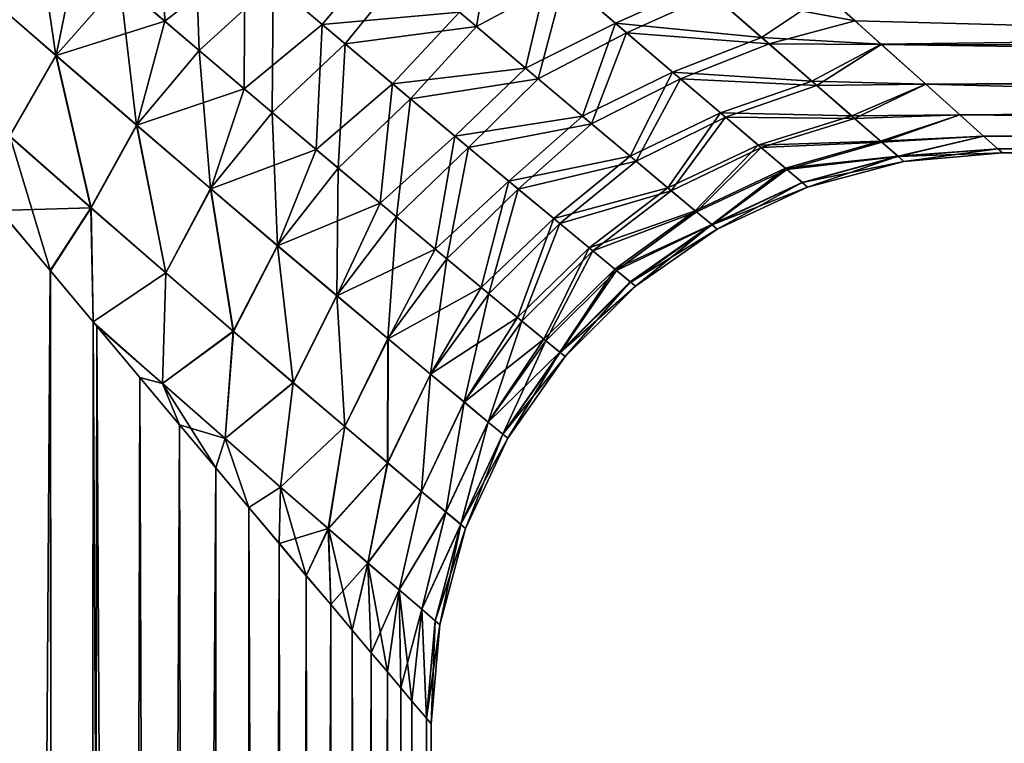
# Model space of a CAD drawing. Header units: millimetres. Extents: x -25 to 64, y -3 to 358.
# Tile 62 of 256: x 13.53 to 17.41, y 92.57 to 95.42. Entities that reach past the tile are written whole.
import ezdxf

# ---------------------------------------------------------------- set-up
doc = ezdxf.new("R2010")
doc.units = ezdxf.units.MM
doc.header["$LTSCALE"] = 52.148148
for name, color, linetype in [('100', 7, 'CONTINUOUS'), ('101', 7, 'CONTINUOUS'), ('94', 7, 'CONTINUOUS'), ('95', 7, 'CONTINUOUS'), ('97', 7, 'CONTINUOUS')]:
    doc.layers.add(name, color=color, linetype=linetype)

msp = doc.modelspace()

# ---------------------------------------------------------------- linework, layer by layer
at = {"layer": '100', "color": 7, "linetype": 'CONTINUOUS', "true_color": 0xaaaaaa}
for points in [[(13.7601, 95.7114, 6.9034), (14.1004, 95.4194, 6.2806), (14.0835, 95.9493, 6.7471), (13.7601, 95.7114, 6.9034)], [(14.0835, 95.9493, 6.7471), (14.1004, 95.4194, 6.2806), (14.4156, 95.6654, 6.1398), (14.0835, 95.9493, 6.7471)], [(13.3308, 95.5806, 7.3654), (13.6726, 95.283, 6.7665), (13.7601, 95.7114, 6.9034), (13.3308, 95.5806, 7.3654)], [(13.7601, 95.7114, 6.9034), (13.6726, 95.283, 6.7665), (14.1004, 95.4194, 6.2806), (13.7601, 95.7114, 6.9034)], [(14.4156, 95.6654, 6.1398), (14.7211, 95.4058, 5.5133), (14.9694, 95.7025, 5.6407), (14.4156, 95.6654, 6.1398)], [(14.9694, 95.7025, 5.6407), (14.7211, 95.4058, 5.5133), (15.2614, 95.4539, 4.9866), (14.9694, 95.7025, 5.6407)], [(14.1004, 95.4194, 6.2806), (14.4134, 95.1527, 5.6384), (14.4156, 95.6654, 6.1398), (14.1004, 95.4194, 6.2806)], [(14.4156, 95.6654, 6.1398), (14.4134, 95.1527, 5.6384), (14.7211, 95.4058, 5.5133), (14.4156, 95.6654, 6.1398)], [(15.2614, 95.4539, 4.9866), (15.5211, 95.2339, 4.3135), (15.6166, 95.634, 4.9913), (15.2614, 95.4539, 4.9866)], [(15.6166, 95.634, 4.9913), (15.5211, 95.2339, 4.3135), (15.8762, 95.4109, 4.32), (15.6166, 95.634, 4.9913)], [(16.2152, 95.562, 4.4598), (15.6166, 95.634, 4.9913), (15.8762, 95.4109, 4.32), (16.2152, 95.562, 4.4598)], [(13.3308, 95.5806, 7.3654), (13.4899, 94.9652, 6.9347), (13.6726, 95.283, 6.7665), (13.3308, 95.5806, 7.3654)], [(16.4516, 95.3551, 3.7517), (16.2152, 95.562, 4.4598), (15.8762, 95.4109, 4.32), (16.4516, 95.3551, 3.7517)], [(16.4516, 95.3551, 3.7517), (16.7039, 95.5237, 4.2218), (16.2152, 95.562, 4.4598), (16.4516, 95.3551, 3.7517)], [(16.9224, 95.3277, 3.508), (16.7039, 95.5237, 4.2218), (16.4516, 95.3551, 3.7517), (16.9224, 95.3277, 3.508)], [(14.7211, 95.4058, 5.5133), (14.9978, 95.1722, 4.8687), (15.2614, 95.4539, 4.9866), (14.7211, 95.4058, 5.5133)], [(15.2614, 95.4539, 4.9866), (14.9978, 95.1722, 4.8687), (15.5211, 95.2339, 4.3135), (15.2614, 95.4539, 4.9866)], [(13.6726, 95.283, 6.7665), (13.9903, 95.0085, 6.1493), (14.1004, 95.4194, 6.2806), (13.6726, 95.283, 6.7665)], [(14.1004, 95.4194, 6.2806), (13.9903, 95.0085, 6.1493), (14.4134, 95.1527, 5.6384), (14.1004, 95.4194, 6.2806)], [(14.4134, 95.1527, 5.6384), (14.6969, 94.913, 4.978), (14.7211, 95.4058, 5.5133), (14.4134, 95.1527, 5.6384)], [(14.7211, 95.4058, 5.5133), (14.6969, 94.913, 4.978), (14.9978, 95.1722, 4.8687), (14.7211, 95.4058, 5.5133)], [(15.5211, 95.2339, 4.3135), (15.746, 95.0442, 3.6232), (15.8762, 95.4109, 4.32), (15.5211, 95.2339, 4.3135)], [(15.8762, 95.4109, 4.32), (15.746, 95.0442, 3.6232), (16.1012, 95.2182, 3.6306), (15.8762, 95.4109, 4.32)], [(16.4516, 95.3551, 3.7517), (15.8762, 95.4109, 4.32), (16.1012, 95.2182, 3.6306), (16.4516, 95.3551, 3.7517)], [(16.6495, 95.1822, 3.0252), (16.4516, 95.3551, 3.7517), (16.1012, 95.2182, 3.6306), (16.6495, 95.1822, 3.0252)], [(16.6495, 95.1822, 3.0252), (16.9224, 95.3277, 3.508), (16.4516, 95.3551, 3.7517), (16.6495, 95.1822, 3.0252)], [(17.098, 95.1704, 2.7968), (16.9224, 95.3277, 3.508), (16.6495, 95.1822, 3.0252), (17.098, 95.1704, 2.7968)], [(13.4899, 94.9652, 6.9347), (13.8108, 94.6833, 6.3013), (13.6726, 95.283, 6.7665), (13.4899, 94.9652, 6.9347)], [(13.6726, 95.283, 6.7665), (13.8108, 94.6833, 6.3013), (13.9903, 95.0085, 6.1493), (13.6726, 95.283, 6.7665)], [(14.9978, 95.1722, 4.8687), (15.2434, 94.9659, 4.2074), (15.5211, 95.2339, 4.3135), (14.9978, 95.1722, 4.8687)], [(15.5211, 95.2339, 4.3135), (15.2434, 94.9659, 4.2074), (15.746, 95.0442, 3.6232), (15.5211, 95.2339, 4.3135)], [(15.746, 95.0442, 3.6232), (15.9338, 94.8863, 2.9179), (16.1012, 95.2182, 3.6306), (15.746, 95.0442, 3.6232)], [(16.1012, 95.2182, 3.6306), (15.9338, 94.8863, 2.9179), (16.2892, 95.0576, 2.9251), (16.1012, 95.2182, 3.6306)], [(16.6495, 95.1822, 3.0252), (16.1012, 95.2182, 3.6306), (16.2892, 95.0576, 2.9251), (16.6495, 95.1822, 3.0252)], [(16.8064, 95.0454, 2.2833), (16.6495, 95.1822, 3.0252), (16.2892, 95.0576, 2.9251), (16.8064, 95.0454, 2.2833)], [(16.8064, 95.0454, 2.2833), (17.098, 95.1704, 2.7968), (16.6495, 95.1822, 3.0252), (16.8064, 95.0454, 2.2833)], [(13.9903, 95.0085, 6.1493), (14.2819, 94.7585, 5.5148), (14.4134, 95.1527, 5.6384), (13.9903, 95.0085, 6.1493)], [(14.4134, 95.1527, 5.6384), (14.2819, 94.7585, 5.5148), (14.6969, 94.913, 4.978), (14.4134, 95.1527, 5.6384)], [(14.6969, 94.913, 4.978), (14.9485, 94.7016, 4.3008), (14.9978, 95.1722, 4.8687), (14.6969, 94.913, 4.978)], [(14.9978, 95.1722, 4.8687), (14.9485, 94.7016, 4.3008), (15.2434, 94.9659, 4.2074), (14.9978, 95.1722, 4.8687)], [(17.2321, 95.0503, 2.0895), (17.098, 95.1704, 2.7968), (16.8064, 95.0454, 2.2833), (17.2321, 95.0503, 2.0895)], [(15.9338, 94.8863, 2.9179), (16.0824, 94.7619, 2.2), (16.2892, 95.0576, 2.9251), (15.9338, 94.8863, 2.9179)], [(16.2892, 95.0576, 2.9251), (16.0824, 94.7619, 2.2), (16.4379, 94.9308, 2.2062), (16.2892, 95.0576, 2.9251)], [(16.8064, 95.0454, 2.2833), (16.2892, 95.0576, 2.9251), (16.4379, 94.9308, 2.2062), (16.8064, 95.0454, 2.2833)], [(15.2434, 94.9659, 4.2074), (15.4557, 94.7885, 3.5309), (15.746, 95.0442, 3.6232), (15.2434, 94.9659, 4.2074)], [(15.746, 95.0442, 3.6232), (15.4557, 94.7885, 3.5309), (15.9338, 94.8863, 2.9179), (15.746, 95.0442, 3.6232)], [(16.92, 94.9464, 1.5292), (16.8064, 95.0454, 2.2833), (16.4379, 94.9308, 2.2062), (16.92, 94.9464, 1.5292)], [(16.92, 94.9464, 1.5292), (17.2321, 95.0503, 2.0895), (16.8064, 95.0454, 2.2833), (16.92, 94.9464, 1.5292)], [(17.3262, 94.9661, 1.3872), (17.2321, 95.0503, 2.0895), (16.92, 94.9464, 1.5292), (17.3262, 94.9661, 1.3872)], [(13.8108, 94.6833, 6.3013), (14.1052, 94.4267, 5.6504), (13.9903, 95.0085, 6.1493), (13.8108, 94.6833, 6.3013)], [(13.9903, 95.0085, 6.1493), (14.1052, 94.4267, 5.6504), (14.2819, 94.7585, 5.5148), (13.9903, 95.0085, 6.1493)], [(13.453, 94.6712, 6.9671), (13.6502, 94.4353, 6.5723), (13.4899, 94.9652, 6.9347), (13.453, 94.6712, 6.9671)], [(13.4899, 94.9652, 6.9347), (13.6502, 94.4353, 6.5723), (13.8108, 94.6833, 6.3013), (13.4899, 94.9652, 6.9347)], [(14.9485, 94.7016, 4.3008), (15.1659, 94.5199, 3.6085), (15.2434, 94.9659, 4.2074), (14.9485, 94.7016, 4.3008)], [(15.2434, 94.9659, 4.2074), (15.1659, 94.5199, 3.6085), (15.4557, 94.7885, 3.5309), (15.2434, 94.9659, 4.2074)], [(16.92, 94.9464, 1.5292), (16.4379, 94.9308, 2.2062), (16.5456, 94.8391, 1.4768), (16.92, 94.9464, 1.5292)], [(16.9889, 94.8864, 0.7666), (16.92, 94.9464, 1.5292), (16.5456, 94.8391, 1.4768), (16.9889, 94.8864, 0.7666)], [(16.9889, 94.8864, 0.7666), (17.3262, 94.9661, 1.3872), (16.92, 94.9464, 1.5292), (16.9889, 94.8864, 0.7666)], [(17.3817, 94.9163, 0.6906), (17.3262, 94.9661, 1.3872), (16.9889, 94.8864, 0.7666), (17.3817, 94.9163, 0.6906)], [(14.2819, 94.7585, 5.5148), (14.5454, 94.5342, 4.8642), (14.6969, 94.913, 4.978), (14.2819, 94.7585, 5.5148)], [(14.6969, 94.913, 4.978), (14.5454, 94.5342, 4.8642), (14.9485, 94.7016, 4.3008), (14.6969, 94.913, 4.978)], [(16.0824, 94.7619, 2.2), (16.1899, 94.672, 1.4723), (16.4379, 94.9308, 2.2062), (16.0824, 94.7619, 2.2)], [(16.4379, 94.9308, 2.2062), (16.1899, 94.672, 1.4723), (16.5456, 94.8391, 1.4768), (16.4379, 94.9308, 2.2062)], [(17.012, 94.8663, 0), (17.3817, 94.9163, 0.6906), (16.9889, 94.8864, 0.7666), (17.012, 94.8663, 0)], [(17.4, 94.9), (17.3817, 94.9163, 0.6906), (17.012, 94.8663, 0), (17.4, 94.9)], [(15.4557, 94.7885, 3.5309), (15.6326, 94.6412, 2.8414), (15.9338, 94.8863, 2.9179), (15.4557, 94.7885, 3.5309)], [(15.9338, 94.8863, 2.9179), (15.6326, 94.6412, 2.8414), (16.0824, 94.7619, 2.2), (15.9338, 94.8863, 2.9179)], [(16.9889, 94.8864, 0.7666), (16.5456, 94.8391, 1.4768), (16.6108, 94.7837, 0.7402), (16.9889, 94.8864, 0.7666)], [(16.6327, 94.7651, 0), (16.9889, 94.8864, 0.7666), (16.6108, 94.7837, 0.7402), (16.6327, 94.7651, 0)], [(17.012, 94.8663, 0), (16.9889, 94.8864, 0.7666), (16.6327, 94.7651, 0), (17.012, 94.8663, 0)], [(16.1899, 94.672, 1.4723), (16.2549, 94.6177, 0.7378), (16.5456, 94.8391, 1.4768), (16.1899, 94.672, 1.4723)], [(16.5456, 94.8391, 1.4768), (16.2549, 94.6177, 0.7378), (16.6108, 94.7837, 0.7402), (16.5456, 94.8391, 1.4768)], [(15.1659, 94.5199, 3.6085), (15.3471, 94.3694, 2.9032), (15.4557, 94.7885, 3.5309), (15.1659, 94.5199, 3.6085)], [(15.4557, 94.7885, 3.5309), (15.3471, 94.3694, 2.9032), (15.6326, 94.6412, 2.8414), (15.4557, 94.7885, 3.5309)], [(14.1052, 94.4267, 5.6504), (14.3712, 94.1966, 4.9831), (14.2819, 94.7585, 5.5148), (14.1052, 94.4267, 5.6504)], [(14.2819, 94.7585, 5.5148), (14.3712, 94.1966, 4.9831), (14.5454, 94.5342, 4.8642), (14.2819, 94.7585, 5.5148)], [(15.6326, 94.6412, 2.8414), (15.7724, 94.5254, 2.141), (16.0824, 94.7619, 2.2), (15.6326, 94.6412, 2.8414)], [(16.0824, 94.7619, 2.2), (15.7724, 94.5254, 2.141), (16.1899, 94.672, 1.4723), (16.0824, 94.7619, 2.2)], [(16.2549, 94.6177, 0.7378), (16.2767, 94.5995, 0), (16.6108, 94.7837, 0.7402), (16.2549, 94.6177, 0.7378)], [(16.2767, 94.5995, 0), (16.6327, 94.7651, 0), (16.6108, 94.7837, 0.7402), (16.2767, 94.5995, 0)], [(13.6502, 94.4353, 6.5723), (13.8181, 94.2348, 6.2116), (13.8108, 94.6833, 6.3013), (13.6502, 94.4353, 6.5723)], [(13.8108, 94.6833, 6.3013), (13.8181, 94.2348, 6.2116), (14.1052, 94.4267, 5.6504), (13.8108, 94.6833, 6.3013)], [(14.5454, 94.5342, 4.8642), (14.7788, 94.3369, 4.1987), (14.9485, 94.7016, 4.3008), (14.5454, 94.5342, 4.8642)], [(14.9485, 94.7016, 4.3008), (14.7788, 94.3369, 4.1987), (15.1659, 94.5199, 3.6085), (14.9485, 94.7016, 4.3008)], [(15.7724, 94.5254, 2.141), (15.8734, 94.4419, 1.4321), (16.1899, 94.672, 1.4723), (15.7724, 94.5254, 2.141)], [(16.1899, 94.672, 1.4723), (15.8734, 94.4419, 1.4321), (16.2549, 94.6177, 0.7378), (16.1899, 94.672, 1.4723)], [(15.3471, 94.3694, 2.9032), (15.4902, 94.251, 2.1872), (15.6326, 94.6412, 2.8414), (15.3471, 94.3694, 2.9032)], [(15.6326, 94.6412, 2.8414), (15.4902, 94.251, 2.1872), (15.7724, 94.5254, 2.141), (15.6326, 94.6412, 2.8414)], [(15.8734, 94.4419, 1.4321), (15.9345, 94.3915, 0.7174), (16.2549, 94.6177, 0.7378), (15.8734, 94.4419, 1.4321)], [(15.9345, 94.3915, 0.7174), (15.9549, 94.3746, 0), (16.2549, 94.6177, 0.7378), (15.9345, 94.3915, 0.7174)], [(15.9549, 94.3746, 0), (16.2767, 94.5995, 0), (16.2549, 94.6177, 0.7378), (15.9549, 94.3746, 0)], [(14.3712, 94.1966, 4.9831), (14.6068, 93.9944, 4.3008), (14.5454, 94.5342, 4.8642), (14.3712, 94.1966, 4.9831)], [(14.5454, 94.5342, 4.8642), (14.6068, 93.9944, 4.3008), (14.7788, 94.3369, 4.1987), (14.5454, 94.5342, 4.8642)], [(14.7788, 94.3369, 4.1987), (14.9801, 94.1678, 3.5201), (15.1659, 94.5199, 3.6085), (14.7788, 94.3369, 4.1987)], [(15.1659, 94.5199, 3.6085), (14.9801, 94.1678, 3.5201), (15.3471, 94.3694, 2.9032), (15.1659, 94.5199, 3.6085)], [(15.4902, 94.251, 2.1872), (15.5937, 94.1658, 1.4628), (15.7724, 94.5254, 2.141), (15.4902, 94.251, 2.1872)], [(15.7724, 94.5254, 2.141), (15.5937, 94.1658, 1.4628), (15.8734, 94.4419, 1.4321), (15.7724, 94.5254, 2.141)], [(15.5937, 94.1658, 1.4628), (15.6562, 94.1144, 0.7328), (15.8734, 94.4419, 1.4321), (15.5937, 94.1658, 1.4628)], [(15.8734, 94.4419, 1.4321), (15.6562, 94.1144, 0.7328), (15.9345, 94.3915, 0.7174), (15.8734, 94.4419, 1.4321)], [(13.8181, 94.2348, 6.2116), (14.0917, 93.9917, 5.5663), (14.1052, 94.4267, 5.6504), (13.8181, 94.2348, 6.2116)], [(14.1052, 94.4267, 5.6504), (14.0917, 93.9917, 5.5663), (14.3712, 94.1966, 4.9831), (14.1052, 94.4267, 5.6504)], [(14.9801, 94.1678, 3.5201), (15.1476, 94.0279, 2.8302), (15.3471, 94.3694, 2.9032), (14.9801, 94.1678, 3.5201)], [(15.3471, 94.3694, 2.9032), (15.1476, 94.0279, 2.8302), (15.4902, 94.251, 2.1872), (15.3471, 94.3694, 2.9032)], [(15.6562, 94.1144, 0.7328), (15.6772, 94.0972, 0), (15.9345, 94.3915, 0.7174), (15.6562, 94.1144, 0.7328)], [(15.6772, 94.0972, 0), (15.9549, 94.3746, 0), (15.9345, 94.3915, 0.7174), (15.6772, 94.0972, 0)], [(14.6068, 93.9944, 4.3008), (14.81, 93.8212, 3.6053), (14.7788, 94.3369, 4.1987), (14.6068, 93.9944, 4.3008)], [(14.7788, 94.3369, 4.1987), (14.81, 93.8212, 3.6053), (14.9801, 94.1678, 3.5201), (14.7788, 94.3369, 4.1987)], [(15.1476, 94.0279, 2.8302), (15.2796, 93.9181, 2.131), (15.4902, 94.251, 2.1872), (15.1476, 94.0279, 2.8302)], [(15.4902, 94.251, 2.1872), (15.2796, 93.9181, 2.131), (15.5937, 94.1658, 1.4628), (15.4902, 94.251, 2.1872)], [(13.8181, 94.2348, 6.2116), (13.8332, 94.2167, 6.1778), (14.0024, 94.0148, 5.784), (13.8181, 94.2348, 6.2116)], [(13.8181, 94.2348, 6.2116), (14.0024, 94.0148, 5.784), (14.0917, 93.9917, 5.5663), (13.8181, 94.2348, 6.2116)], [(14.0917, 93.9917, 5.5663), (14.3387, 93.7739, 4.9057), (14.3712, 94.1966, 4.9831), (14.0917, 93.9917, 5.5663)], [(14.3712, 94.1966, 4.9831), (14.3387, 93.7739, 4.9057), (14.6068, 93.9944, 4.3008), (14.3712, 94.1966, 4.9831)], [(14.81, 93.8212, 3.6053), (14.9789, 93.6779, 2.8983), (14.9801, 94.1678, 3.5201), (14.81, 93.8212, 3.6053)], [(14.9801, 94.1678, 3.5201), (14.9789, 93.6779, 2.8983), (15.1476, 94.0279, 2.8302), (14.9801, 94.1678, 3.5201)], [(15.2796, 93.9181, 2.131), (15.375, 93.8392, 1.4247), (15.5937, 94.1658, 1.4628), (15.2796, 93.9181, 2.131)], [(15.5937, 94.1658, 1.4628), (15.375, 93.8392, 1.4247), (15.6562, 94.1144, 0.7328), (15.5937, 94.1658, 1.4628)], [(15.375, 93.8392, 1.4247), (15.4326, 93.7916, 0.7135), (15.6562, 94.1144, 0.7328), (15.375, 93.8392, 1.4247)], [(15.4326, 93.7916, 0.7135), (15.4518, 93.7757, 0), (15.6562, 94.1144, 0.7328), (15.4326, 93.7916, 0.7135)], [(15.4518, 93.7757, 0), (15.6772, 94.0972, 0), (15.6562, 94.1144, 0.7328), (15.4518, 93.7757, 0)], [(14.0024, 94.0148, 5.784), (14.1583, 93.8288, 5.3911), (14.0917, 93.9917, 5.5663), (14.0024, 94.0148, 5.784)], [(14.9789, 93.6779, 2.8983), (15.1122, 93.5656, 2.1821), (15.1476, 94.0279, 2.8302), (14.9789, 93.6779, 2.8983)], [(15.1476, 94.0279, 2.8302), (15.1122, 93.5656, 2.1821), (15.2796, 93.9181, 2.131), (15.1476, 94.0279, 2.8302)], [(14.1583, 93.8288, 5.3911), (14.3014, 93.6585, 4.9992), (14.0917, 93.9917, 5.5663), (14.1583, 93.8288, 5.3911)], [(14.0917, 93.9917, 5.5663), (14.3014, 93.6585, 4.9992), (14.3387, 93.7739, 4.9057), (14.0917, 93.9917, 5.5663)], [(14.3387, 93.7739, 4.9057), (14.557, 93.5826, 4.2316), (14.6068, 93.9944, 4.3008), (14.3387, 93.7739, 4.9057)], [(14.6068, 93.9944, 4.3008), (14.557, 93.5826, 4.2316), (14.81, 93.8212, 3.6053), (14.6068, 93.9944, 4.3008)], [(15.1122, 93.5656, 2.1821), (15.2083, 93.4848, 1.4588), (15.2796, 93.9181, 2.131), (15.1122, 93.5656, 2.1821)], [(15.2796, 93.9181, 2.131), (15.2083, 93.4848, 1.4588), (15.375, 93.8392, 1.4247), (15.2796, 93.9181, 2.131)], [(14.557, 93.5826, 4.2316), (14.745, 93.419, 3.5454), (14.81, 93.8212, 3.6053), (14.557, 93.5826, 4.2316)], [(14.81, 93.8212, 3.6053), (14.745, 93.419, 3.5454), (14.9789, 93.6779, 2.8983), (14.81, 93.8212, 3.6053)], [(15.2083, 93.4848, 1.4588), (15.2664, 93.4362, 0.7305), (15.375, 93.8392, 1.4247), (15.2083, 93.4848, 1.4588)], [(15.375, 93.8392, 1.4247), (15.2664, 93.4362, 0.7305), (15.4326, 93.7916, 0.7135), (15.375, 93.8392, 1.4247)], [(15.2664, 93.4362, 0.7305), (15.2858, 93.4199, 0), (15.4326, 93.7916, 0.7135), (15.2664, 93.4362, 0.7305)], [(15.2858, 93.4199, 0), (15.4518, 93.7757, 0), (15.4326, 93.7916, 0.7135), (15.2858, 93.4199, 0)], [(14.3014, 93.6585, 4.9992), (14.4321, 93.5028, 4.6083), (14.3387, 93.7739, 4.9057), (14.3014, 93.6585, 4.9992)], [(14.3387, 93.7739, 4.9057), (14.4321, 93.5028, 4.6083), (14.557, 93.5826, 4.2316), (14.3387, 93.7739, 4.9057)], [(14.745, 93.419, 3.5454), (14.9012, 93.2838, 2.849), (14.9789, 93.6779, 2.8983), (14.745, 93.419, 3.5454)], [(14.9789, 93.6779, 2.8983), (14.9012, 93.2838, 2.849), (15.1122, 93.5656, 2.1821), (14.9789, 93.6779, 2.8983)], [(14.4321, 93.5028, 4.6083), (14.5509, 93.3615, 4.2183), (14.557, 93.5826, 4.2316), (14.4321, 93.5028, 4.6083)], [(14.5509, 93.3615, 4.2183), (14.6581, 93.234, 3.8291), (14.557, 93.5826, 4.2316), (14.5509, 93.3615, 4.2183)], [(14.557, 93.5826, 4.2316), (14.6581, 93.234, 3.8291), (14.745, 93.419, 3.5454), (14.557, 93.5826, 4.2316)], [(14.9012, 93.2838, 2.849), (15.0241, 93.1779, 2.1442), (15.1122, 93.5656, 2.1821), (14.9012, 93.2838, 2.849)], [(15.1122, 93.5656, 2.1821), (15.0241, 93.1779, 2.1442), (15.2083, 93.4848, 1.4588), (15.1122, 93.5656, 2.1821)], [(15.0241, 93.1779, 2.1442), (15.1128, 93.1018, 1.4331), (15.2083, 93.4848, 1.4588), (15.0241, 93.1779, 2.1442)], [(15.2083, 93.4848, 1.4588), (15.1128, 93.1018, 1.4331), (15.2664, 93.4362, 0.7305), (15.2083, 93.4848, 1.4588)], [(15.1128, 93.1018, 1.4331), (15.1663, 93.056, 0.7175), (15.2664, 93.4362, 0.7305), (15.1128, 93.1018, 1.4331)], [(15.1663, 93.056, 0.7175), (15.1842, 93.0407, 0), (15.2664, 93.4362, 0.7305), (15.1663, 93.056, 0.7175)], [(15.1842, 93.0407, 0), (15.2858, 93.4199, 0), (15.2664, 93.4362, 0.7305), (15.1842, 93.0407, 0)], [(14.6581, 93.234, 3.8291), (14.7542, 93.1199, 3.4405), (14.745, 93.419, 3.5454), (14.6581, 93.234, 3.8291)], [(14.7542, 93.1199, 3.4405), (14.8393, 93.0188, 3.0526), (14.745, 93.419, 3.5454), (14.7542, 93.1199, 3.4405)], [(14.745, 93.419, 3.5454), (14.8393, 93.0188, 3.0526), (14.9012, 93.2838, 2.849), (14.745, 93.419, 3.5454)], [(14.8393, 93.0188, 3.0526), (14.9136, 92.9305, 2.6658), (14.9012, 93.2838, 2.849), (14.8393, 93.0188, 3.0526)], [(14.9136, 92.9305, 2.6658), (14.9774, 92.8548, 2.2802), (14.9012, 93.2838, 2.849), (14.9136, 92.9305, 2.6658)], [(14.9012, 93.2838, 2.849), (14.9774, 92.8548, 2.2802), (15.0241, 93.1779, 2.1442), (14.9012, 93.2838, 2.849)], [(14.9774, 92.8548, 2.2802), (15.0742, 92.7399, 1.5133), (15.0241, 93.1779, 2.1442), (14.9774, 92.8548, 2.2802)], [(15.0241, 93.1779, 2.1442), (15.0742, 92.7399, 1.5133), (15.1128, 93.1018, 1.4331), (15.0241, 93.1779, 2.1442)], [(15.0742, 92.7399, 1.5133), (15.1313, 92.6722, 0.753), (15.1128, 93.1018, 1.4331), (15.0742, 92.7399, 1.5133)], [(15.1128, 93.1018, 1.4331), (15.1313, 92.6722, 0.753), (15.1663, 93.056, 0.7175), (15.1128, 93.1018, 1.4331)], [(15.1313, 92.6722, 0.753), (15.15, 92.65), (15.1663, 93.056, 0.7175), (15.1313, 92.6722, 0.753)], [(15.1663, 93.056, 0.7175), (15.15, 92.65), (15.1842, 93.0407, 0), (15.1663, 93.056, 0.7175)]]:
    msp.add_3dface(points, dxfattribs=at)
at = {"layer": '101', "color": 7, "linetype": 'CONTINUOUS', "true_color": 0xaaaaaa}
for points in [[(13.6714, 95.284, -6.7687), (13.3297, 95.5816, -7.3673), (13.5877, 95.8601, -7.1953), (13.6714, 95.284, -6.7687)], [(13.9239, 95.5705, -6.612), (13.6714, 95.284, -6.7687), (13.5877, 95.8601, -7.1953), (13.9239, 95.5705, -6.612)], [(14.2366, 95.3031, -6.0105), (13.9239, 95.5705, -6.612), (14.2177, 95.8343, -6.5096), (14.2366, 95.3031, -6.0105)], [(14.5272, 95.5704, -5.9196), (14.2366, 95.3031, -6.0105), (14.2177, 95.8343, -6.5096), (14.5272, 95.5704, -5.9196)], [(15.3281, 95.3973, -4.8232), (15.0544, 95.63, -5.4592), (15.399, 95.8215, -5.4852), (15.3281, 95.3973, -4.8232)], [(15.6748, 95.5839, -4.8495), (15.3281, 95.3973, -4.8232), (15.399, 95.8215, -5.4852), (15.6748, 95.5839, -4.8495)], [(14.8115, 95.3294, -5.312), (14.5272, 95.5704, -5.9196), (15.0544, 95.63, -5.4592), (14.8115, 95.3294, -5.312)], [(15.3281, 95.3973, -4.8232), (14.8115, 95.3294, -5.312), (15.0544, 95.63, -5.4592), (15.3281, 95.3973, -4.8232)], [(13.6714, 95.284, -6.7687), (13.4892, 94.9658, -6.9359), (13.3297, 95.5816, -7.3673), (13.6714, 95.284, -6.7687)], [(13.9891, 95.0096, -6.1518), (13.6714, 95.284, -6.7687), (13.9239, 95.5705, -6.612), (13.9891, 95.0096, -6.1518)], [(14.2366, 95.3031, -6.0105), (13.9891, 95.0096, -6.1518), (13.9239, 95.5705, -6.612), (14.2366, 95.3031, -6.0105)], [(14.5238, 95.0592, -5.3917), (14.2366, 95.3031, -6.0105), (14.5272, 95.5704, -5.9196), (14.5238, 95.0592, -5.3917)], [(14.8115, 95.3294, -5.312), (14.5238, 95.0592, -5.3917), (14.5272, 95.5704, -5.9196), (14.8115, 95.3294, -5.312)], [(15.5713, 95.1916, -4.1701), (15.3281, 95.3973, -4.8232), (15.6748, 95.5839, -4.8495), (15.5713, 95.1916, -4.1701)], [(15.92, 95.3734, -4.1953), (15.5713, 95.1916, -4.1701), (15.6748, 95.5839, -4.8495), (15.92, 95.3734, -4.1953)], [(15.92, 95.3734, -4.1953), (15.6748, 95.5839, -4.8495), (16.2571, 95.5252, -4.3432), (15.92, 95.3734, -4.1953)], [(16.4814, 95.3291, -3.652), (15.92, 95.3734, -4.1953), (16.2571, 95.5252, -4.3432), (16.4814, 95.3291, -3.652)], [(16.7049, 95.5228, -4.2188), (16.8195, 95.42, -3.8617), (16.2571, 95.5252, -4.3432), (16.7049, 95.5228, -4.2188)], [(16.8195, 95.42, -3.8617), (16.4814, 95.3291, -3.652), (16.2571, 95.5252, -4.3432), (16.8195, 95.42, -3.8617)], [(16.8195, 95.42, -3.8617), (16.9231, 95.327, -3.5052), (16.4814, 95.3291, -3.652), (16.8195, 95.42, -3.8617)], [(15.0686, 95.1126, -4.6882), (14.8115, 95.3294, -5.312), (15.3281, 95.3973, -4.8232), (15.0686, 95.1126, -4.6882)], [(15.5713, 95.1916, -4.1701), (15.0686, 95.1126, -4.6882), (15.3281, 95.3973, -4.8232), (15.5713, 95.1916, -4.1701)], [(15.7815, 95.0143, -3.5011), (15.5713, 95.1916, -4.1701), (15.92, 95.3734, -4.1953), (15.7815, 95.0143, -3.5011)], [(16.1322, 95.1917, -3.5243), (15.7815, 95.0143, -3.5011), (15.92, 95.3734, -4.1953), (16.1322, 95.1917, -3.5243)], [(16.1322, 95.1917, -3.5243), (15.92, 95.3734, -4.1953), (16.4814, 95.3291, -3.652), (16.1322, 95.1917, -3.5243)], [(14.7833, 94.8402, -4.7568), (14.5238, 95.0592, -5.3917), (14.8115, 95.3294, -5.312), (14.7833, 94.8402, -4.7568)], [(15.0686, 95.1126, -4.6882), (14.7833, 94.8402, -4.7568), (14.8115, 95.3294, -5.312), (15.0686, 95.1126, -4.6882)], [(16.6689, 95.1653, -2.9437), (16.1322, 95.1917, -3.5243), (16.4814, 95.3291, -3.652), (16.6689, 95.1653, -2.9437)], [(16.9231, 95.327, -3.5052), (16.6689, 95.1653, -2.9437), (16.4814, 95.3291, -3.652), (16.9231, 95.327, -3.5052)], [(14.2808, 94.7595, -5.5173), (13.9891, 95.0096, -6.1518), (14.2366, 95.3031, -6.0105), (14.2808, 94.7595, -5.5173)], [(14.5238, 95.0592, -5.3917), (14.2808, 94.7595, -5.5173), (14.2366, 95.3031, -6.0105), (14.5238, 95.0592, -5.3917)], [(16.9231, 95.327, -3.5052), (17.0984, 95.17, -2.7948), (16.6689, 95.1653, -2.9437), (16.9231, 95.327, -3.5052)], [(13.81, 94.684, -6.303), (13.4892, 94.9658, -6.9359), (13.6714, 95.284, -6.7687), (13.81, 94.684, -6.303)], [(13.9891, 95.0096, -6.1518), (13.81, 94.684, -6.303), (13.6714, 95.284, -6.7687), (13.9891, 95.0096, -6.1518)], [(15.2965, 94.9214, -4.0492), (15.0686, 95.1126, -4.6882), (15.5713, 95.1916, -4.1701), (15.2965, 94.9214, -4.0492)], [(15.7815, 95.0143, -3.5011), (15.2965, 94.9214, -4.0492), (15.5713, 95.1916, -4.1701), (15.7815, 95.0143, -3.5011)], [(15.9569, 94.867, -2.8184), (15.7815, 95.0143, -3.5011), (16.1322, 95.1917, -3.5243), (15.9569, 94.867, -2.8184)], [(16.3093, 95.0404, -2.8384), (15.9569, 94.867, -2.8184), (16.1322, 95.1917, -3.5243), (16.3093, 95.0404, -2.8384)], [(16.3093, 95.0404, -2.8384), (16.1322, 95.1917, -3.5243), (16.6689, 95.1653, -2.9437), (16.3093, 95.0404, -2.8384)], [(16.8175, 95.0357, -2.2211), (16.3093, 95.0404, -2.8384), (16.6689, 95.1653, -2.9437), (16.8175, 95.0357, -2.2211)], [(17.0984, 95.17, -2.7948), (16.8175, 95.0357, -2.2211), (16.6689, 95.1653, -2.9437), (17.0984, 95.17, -2.7948)], [(17.0984, 95.17, -2.7948), (17.2322, 95.0502, -2.0885), (16.8175, 95.0357, -2.2211), (17.0984, 95.17, -2.7948)], [(15.0133, 94.6473, -4.1071), (14.7833, 94.8402, -4.7568), (15.0686, 95.1126, -4.6882), (15.0133, 94.6473, -4.1071)], [(15.2965, 94.9214, -4.0492), (15.0133, 94.6473, -4.1071), (15.0686, 95.1126, -4.6882), (15.2965, 94.9214, -4.0492)], [(14.5445, 94.535, -4.8666), (14.2808, 94.7595, -5.5173), (14.5238, 95.0592, -5.3917), (14.5445, 94.535, -4.8666)], [(14.7833, 94.8402, -4.7568), (14.5445, 94.535, -4.8666), (14.5238, 95.0592, -5.3917), (14.7833, 94.8402, -4.7568)], [(16.0956, 94.7508, -2.1243), (15.9569, 94.867, -2.8184), (16.3093, 95.0404, -2.8384), (16.0956, 94.7508, -2.1243)], [(16.4495, 94.9209, -2.1401), (16.0956, 94.7508, -2.1243), (16.3093, 95.0404, -2.8384), (16.4495, 94.9209, -2.1401)], [(16.4495, 94.9209, -2.1401), (16.3093, 95.0404, -2.8384), (16.8175, 95.0357, -2.2211), (16.4495, 94.9209, -2.1401)], [(16.925, 94.9421, -1.4869), (16.4495, 94.9209, -2.1401), (16.8175, 95.0357, -2.2211), (16.925, 94.9421, -1.4869)], [(17.2322, 95.0502, -2.0885), (16.925, 94.9421, -1.4869), (16.8175, 95.0357, -2.2211), (17.2322, 95.0502, -2.0885)], [(17.2322, 95.0502, -2.0885), (17.3261, 94.966, -1.3869), (16.925, 94.9421, -1.4869), (17.2322, 95.0502, -2.0885)], [(14.1045, 94.4274, -5.6521), (13.81, 94.684, -6.303), (13.9891, 95.0096, -6.1518), (14.1045, 94.4274, -5.6521)], [(14.2808, 94.7595, -5.5173), (14.1045, 94.4274, -5.6521), (13.9891, 95.0096, -6.1518), (14.2808, 94.7595, -5.5173)], [(15.4932, 94.7572, -3.3966), (15.2965, 94.9214, -4.0492), (15.7815, 95.0143, -3.5011), (15.4932, 94.7572, -3.3966)], [(15.9569, 94.867, -2.8184), (15.4932, 94.7572, -3.3966), (15.7815, 95.0143, -3.5011), (15.9569, 94.867, -2.8184)], [(13.81, 94.684, -6.303), (13.4521, 94.6722, -6.9688), (13.4892, 94.9658, -6.9359), (13.81, 94.684, -6.303)], [(16.5507, 94.8348, -1.432), (16.4495, 94.9209, -2.1401), (16.925, 94.9421, -1.4869), (16.5507, 94.8348, -1.432)], [(16.9901, 94.8854, -0.745), (16.5507, 94.8348, -1.432), (16.925, 94.9421, -1.4869), (16.9901, 94.8854, -0.745)], [(17.3261, 94.966, -1.3869), (16.9901, 94.8854, -0.745), (16.925, 94.9421, -1.4869), (17.3261, 94.966, -1.3869)], [(17.3261, 94.966, -1.3869), (17.3816, 94.9163, -0.6907), (16.9901, 94.8854, -0.745), (17.3261, 94.966, -1.3869)], [(15.2117, 94.4818, -3.4441), (15.0133, 94.6473, -4.1071), (15.2965, 94.9214, -4.0492), (15.2117, 94.4818, -3.4441)], [(15.4932, 94.7572, -3.3966), (15.2117, 94.4818, -3.4441), (15.2965, 94.9214, -4.0492), (15.4932, 94.7572, -3.3966)], [(16.1957, 94.6671, -1.4209), (16.0956, 94.7508, -2.1243), (16.4495, 94.9209, -2.1401), (16.1957, 94.6671, -1.4209)], [(16.5507, 94.8348, -1.432), (16.1957, 94.6671, -1.4209), (16.4495, 94.9209, -2.1401), (16.5507, 94.8348, -1.432)], [(17.3816, 94.9163, -0.6907), (17.4, 94.9), (16.9901, 94.8854, -0.745), (17.3816, 94.9163, -0.6907)], [(15.657, 94.621, -2.7322), (15.4932, 94.7572, -3.3966), (15.9569, 94.867, -2.8184), (15.657, 94.621, -2.7322)], [(16.0956, 94.7508, -2.1243), (15.657, 94.621, -2.7322), (15.9569, 94.867, -2.8184), (16.0956, 94.7508, -2.1243)], [(16.6121, 94.7827, -0.7173), (16.5507, 94.8348, -1.432), (16.9901, 94.8854, -0.745), (16.6121, 94.7827, -0.7173)], [(17.012, 94.8663, 0), (16.6121, 94.7827, -0.7173), (16.9901, 94.8854, -0.745), (17.012, 94.8663, 0)], [(17.012, 94.8663, 0), (16.6327, 94.7651, 0), (16.6121, 94.7827, -0.7173), (17.012, 94.8663, 0)], [(17.4, 94.9), (17.012, 94.8663, 0), (16.9901, 94.8854, -0.745), (17.4, 94.9)], [(14.778, 94.3376, -4.2011), (14.5445, 94.535, -4.8666), (14.7833, 94.8402, -4.7568), (14.778, 94.3376, -4.2011)], [(15.0133, 94.6473, -4.1071), (14.778, 94.3376, -4.2011), (14.7833, 94.8402, -4.7568), (15.0133, 94.6473, -4.1071)], [(16.2563, 94.6166, -0.7117), (16.1957, 94.6671, -1.4209), (16.5507, 94.8348, -1.432), (16.2563, 94.6166, -0.7117)], [(16.6121, 94.7827, -0.7173), (16.2563, 94.6166, -0.7117), (16.5507, 94.8348, -1.432), (16.6121, 94.7827, -0.7173)], [(14.3706, 94.1972, -4.9848), (14.1045, 94.4274, -5.6521), (14.2808, 94.7595, -5.5173), (14.3706, 94.1972, -4.9848)], [(14.5445, 94.535, -4.8666), (14.3706, 94.1972, -4.9848), (14.2808, 94.7595, -5.5173), (14.5445, 94.535, -4.8666)], [(15.3769, 94.3447, -2.7697), (15.2117, 94.4818, -3.4441), (15.4932, 94.7572, -3.3966), (15.3769, 94.3447, -2.7697)], [(15.657, 94.621, -2.7322), (15.3769, 94.3447, -2.7697), (15.4932, 94.7572, -3.3966), (15.657, 94.621, -2.7322)], [(15.7863, 94.5138, -2.0579), (15.657, 94.621, -2.7322), (16.0956, 94.7508, -2.1243), (15.7863, 94.5138, -2.0579)], [(16.1957, 94.6671, -1.4209), (15.7863, 94.5138, -2.0579), (16.0956, 94.7508, -2.1243), (16.1957, 94.6671, -1.4209)], [(16.6327, 94.7651, 0), (16.2563, 94.6166, -0.7117), (16.6121, 94.7827, -0.7173), (16.6327, 94.7651, 0)], [(16.6327, 94.7651, 0), (16.2767, 94.5995, 0), (16.2563, 94.6166, -0.7117), (16.6327, 94.7651, 0)], [(13.6495, 94.4361, -6.5737), (13.4521, 94.6722, -6.9688), (13.81, 94.684, -6.303), (13.6495, 94.4361, -6.5737)], [(13.8181, 94.2348, -6.2115), (13.6495, 94.4361, -6.5737), (13.81, 94.684, -6.303), (13.8181, 94.2348, -6.2115)], [(14.1045, 94.4274, -5.6521), (13.8181, 94.2348, -6.2115), (13.81, 94.684, -6.303), (14.1045, 94.4274, -5.6521)], [(14.9795, 94.1684, -3.5223), (14.778, 94.3376, -4.2011), (15.0133, 94.6473, -4.1071), (14.9795, 94.1684, -3.5223)], [(15.2117, 94.4818, -3.4441), (14.9795, 94.1684, -3.5223), (15.0133, 94.6473, -4.1071), (15.2117, 94.4818, -3.4441)], [(15.8796, 94.4368, -1.3759), (15.7863, 94.5138, -2.0579), (16.1957, 94.6671, -1.4209), (15.8796, 94.4368, -1.3759)], [(16.2563, 94.6166, -0.7117), (15.8796, 94.4368, -1.3759), (16.1957, 94.6671, -1.4209), (16.2563, 94.6166, -0.7117)], [(15.5072, 94.237, -2.0857), (15.3769, 94.3447, -2.7697), (15.657, 94.621, -2.7322), (15.5072, 94.237, -2.0857)], [(15.7863, 94.5138, -2.0579), (15.5072, 94.237, -2.0857), (15.657, 94.621, -2.7322), (15.7863, 94.5138, -2.0579)], [(15.936, 94.3903, -0.6889), (15.8796, 94.4368, -1.3759), (16.2563, 94.6166, -0.7117), (15.936, 94.3903, -0.6889)], [(16.2767, 94.5995, 0), (15.936, 94.3903, -0.6889), (16.2563, 94.6166, -0.7117), (16.2767, 94.5995, 0)], [(16.2767, 94.5995, 0), (15.9549, 94.3746, 0), (15.936, 94.3903, -0.6889), (16.2767, 94.5995, 0)], [(14.6062, 93.9949, -4.3026), (14.3706, 94.1972, -4.9848), (14.5445, 94.535, -4.8666), (14.6062, 93.9949, -4.3026)], [(14.778, 94.3376, -4.2011), (14.6062, 93.9949, -4.3026), (14.5445, 94.535, -4.8666), (14.778, 94.3376, -4.2011)], [(15.6013, 94.1596, -1.3943), (15.5072, 94.237, -2.0857), (15.7863, 94.5138, -2.0579), (15.6013, 94.1596, -1.3943)], [(15.8796, 94.4368, -1.3759), (15.6013, 94.1596, -1.3943), (15.7863, 94.5138, -2.0579), (15.8796, 94.4368, -1.3759)], [(15.1472, 94.0283, -2.8321), (14.9795, 94.1684, -3.5223), (15.2117, 94.4818, -3.4441), (15.1472, 94.0283, -2.8321)], [(15.3769, 94.3447, -2.7697), (15.1472, 94.0283, -2.8321), (15.2117, 94.4818, -3.4441), (15.3769, 94.3447, -2.7697)], [(15.6581, 94.1129, -0.698), (15.6013, 94.1596, -1.3943), (15.8796, 94.4368, -1.3759), (15.6581, 94.1129, -0.698)], [(15.936, 94.3903, -0.6889), (15.6581, 94.1129, -0.698), (15.8796, 94.4368, -1.3759), (15.936, 94.3903, -0.6889)], [(14.0916, 93.9918, -5.5665), (13.8181, 94.2348, -6.2115), (14.1045, 94.4274, -5.6521), (14.0916, 93.9918, -5.5665)], [(14.3706, 94.1972, -4.9848), (14.0916, 93.9918, -5.5665), (14.1045, 94.4274, -5.6521), (14.3706, 94.1972, -4.9848)], [(15.9549, 94.3746, 0), (15.6581, 94.1129, -0.698), (15.936, 94.3903, -0.6889), (15.9549, 94.3746, 0)], [(15.9549, 94.3746, 0), (15.6772, 94.0972, 0), (15.6581, 94.1129, -0.698), (15.9549, 94.3746, 0)], [(14.8095, 93.8216, -3.607), (14.6062, 93.9949, -4.3026), (14.778, 94.3376, -4.2011), (14.8095, 93.8216, -3.607)], [(14.9795, 94.1684, -3.5223), (14.8095, 93.8216, -3.607), (14.778, 94.3376, -4.2011), (14.9795, 94.1684, -3.5223)], [(15.2794, 93.9183, -2.1324), (15.1472, 94.0283, -2.8321), (15.3769, 94.3447, -2.7697), (15.2794, 93.9183, -2.1324)], [(15.5072, 94.237, -2.0857), (15.2794, 93.9183, -2.1324), (15.3769, 94.3447, -2.7697), (15.5072, 94.237, -2.0857)], [(13.8327, 94.2173, -6.1789), (13.8181, 94.2348, -6.2115), (14.0916, 93.9918, -5.5665), (13.8327, 94.2173, -6.1789)], [(14.0022, 94.0151, -5.7846), (13.8327, 94.2173, -6.1789), (14.0916, 93.9918, -5.5665), (14.0022, 94.0151, -5.7846)], [(15.3748, 93.8394, -1.4254), (15.2794, 93.9183, -2.1324), (15.5072, 94.237, -2.0857), (15.3748, 93.8394, -1.4254)], [(15.6013, 94.1596, -1.3943), (15.3748, 93.8394, -1.4254), (15.5072, 94.237, -2.0857), (15.6013, 94.1596, -1.3943)], [(14.3385, 93.774, -4.9061), (14.0916, 93.9918, -5.5665), (14.3706, 94.1972, -4.9848), (14.3385, 93.774, -4.9061)], [(14.6062, 93.9949, -4.3026), (14.3385, 93.774, -4.9061), (14.3706, 94.1972, -4.9848), (14.6062, 93.9949, -4.3026)], [(14.9786, 93.6782, -2.8999), (14.8095, 93.8216, -3.607), (14.9795, 94.1684, -3.5223), (14.9786, 93.6782, -2.8999)], [(15.1472, 94.0283, -2.8321), (14.9786, 93.6782, -2.8999), (14.9795, 94.1684, -3.5223), (15.1472, 94.0283, -2.8321)], [(15.4325, 93.7917, -0.7136), (15.3748, 93.8394, -1.4254), (15.6013, 94.1596, -1.3943), (15.4325, 93.7917, -0.7136)], [(15.6581, 94.1129, -0.698), (15.4325, 93.7917, -0.7136), (15.6013, 94.1596, -1.3943), (15.6581, 94.1129, -0.698)], [(15.6772, 94.0972, 0), (15.4325, 93.7917, -0.7136), (15.6581, 94.1129, -0.698), (15.6772, 94.0972, 0)], [(15.6772, 94.0972, 0), (15.4518, 93.7757, 0), (15.4325, 93.7917, -0.7136), (15.6772, 94.0972, 0)], [(14.1583, 93.8289, -5.3912), (14.0022, 94.0151, -5.7846), (14.0916, 93.9918, -5.5665), (14.1583, 93.8289, -5.3912)], [(15.112, 93.5657, -2.1833), (14.9786, 93.6782, -2.8999), (15.1472, 94.0283, -2.8321), (15.112, 93.5657, -2.1833)], [(15.2794, 93.9183, -2.1324), (15.112, 93.5657, -2.1833), (15.1472, 94.0283, -2.8321), (15.2794, 93.9183, -2.1324)], [(14.3385, 93.774, -4.9061), (14.1583, 93.8289, -5.3912), (14.0916, 93.9918, -5.5665), (14.3385, 93.774, -4.9061)], [(14.5568, 93.5828, -4.2322), (14.3385, 93.774, -4.9061), (14.6062, 93.9949, -4.3026), (14.5568, 93.5828, -4.2322)], [(14.8095, 93.8216, -3.607), (14.5568, 93.5828, -4.2322), (14.6062, 93.9949, -4.3026), (14.8095, 93.8216, -3.607)], [(15.2082, 93.485, -1.4592), (15.112, 93.5657, -2.1833), (15.2794, 93.9183, -2.1324), (15.2082, 93.485, -1.4592)], [(15.3748, 93.8394, -1.4254), (15.2082, 93.485, -1.4592), (15.2794, 93.9183, -2.1324), (15.3748, 93.8394, -1.4254)], [(14.3015, 93.6583, -4.999), (14.1583, 93.8289, -5.3912), (14.3385, 93.774, -4.9061), (14.3015, 93.6583, -4.999)], [(14.7448, 93.4192, -3.5461), (14.5568, 93.5828, -4.2322), (14.8095, 93.8216, -3.607), (14.7448, 93.4192, -3.5461)], [(14.9786, 93.6782, -2.8999), (14.7448, 93.4192, -3.5461), (14.8095, 93.8216, -3.607), (14.9786, 93.6782, -2.8999)], [(15.2663, 93.4363, -0.7305), (15.2082, 93.485, -1.4592), (15.3748, 93.8394, -1.4254), (15.2663, 93.4363, -0.7305)], [(15.4325, 93.7917, -0.7136), (15.2663, 93.4363, -0.7305), (15.3748, 93.8394, -1.4254), (15.4325, 93.7917, -0.7136)], [(15.4518, 93.7757, 0), (15.2663, 93.4363, -0.7305), (15.4325, 93.7917, -0.7136), (15.4518, 93.7757, 0)], [(14.4323, 93.5026, -4.6078), (14.3015, 93.6583, -4.999), (14.3385, 93.774, -4.9061), (14.4323, 93.5026, -4.6078)], [(14.5568, 93.5828, -4.2322), (14.4323, 93.5026, -4.6078), (14.3385, 93.774, -4.9061), (14.5568, 93.5828, -4.2322)], [(15.4518, 93.7757, 0), (15.2858, 93.4199, 0), (15.2663, 93.4363, -0.7305), (15.4518, 93.7757, 0)], [(14.901, 93.284, -2.8497), (14.7448, 93.4192, -3.5461), (14.9786, 93.6782, -2.8999), (14.901, 93.284, -2.8497)], [(15.112, 93.5657, -2.1833), (14.901, 93.284, -2.8497), (14.9786, 93.6782, -2.8999), (15.112, 93.5657, -2.1833)], [(14.5511, 93.3613, -4.2175), (14.4323, 93.5026, -4.6078), (14.5568, 93.5828, -4.2322), (14.5511, 93.3613, -4.2175)], [(14.7448, 93.4192, -3.5461), (14.5511, 93.3613, -4.2175), (14.5568, 93.5828, -4.2322), (14.7448, 93.4192, -3.5461)], [(15.024, 93.178, -2.1447), (14.901, 93.284, -2.8497), (15.112, 93.5657, -2.1833), (15.024, 93.178, -2.1447)], [(15.2082, 93.485, -1.4592), (15.024, 93.178, -2.1447), (15.112, 93.5657, -2.1833), (15.2082, 93.485, -1.4592)], [(15.1127, 93.102, -1.4331), (15.024, 93.178, -2.1447), (15.2082, 93.485, -1.4592), (15.1127, 93.102, -1.4331)], [(15.2663, 93.4363, -0.7305), (15.1127, 93.102, -1.4331), (15.2082, 93.485, -1.4592), (15.2663, 93.4363, -0.7305)], [(15.1662, 93.0561, -0.7173), (15.1127, 93.102, -1.4331), (15.2663, 93.4363, -0.7305), (15.1662, 93.0561, -0.7173)], [(15.2858, 93.4199, 0), (15.1662, 93.0561, -0.7173), (15.2663, 93.4363, -0.7305), (15.2858, 93.4199, 0)], [(14.6583, 93.2338, -3.8283), (14.5511, 93.3613, -4.2175), (14.7448, 93.4192, -3.5461), (14.6583, 93.2338, -3.8283)], [(14.7543, 93.1198, -3.4398), (14.6583, 93.2338, -3.8283), (14.7448, 93.4192, -3.5461), (14.7543, 93.1198, -3.4398)], [(14.901, 93.284, -2.8497), (14.7543, 93.1198, -3.4398), (14.7448, 93.4192, -3.5461), (14.901, 93.284, -2.8497)], [(15.2858, 93.4199, 0), (15.1842, 93.0407, 0), (15.1662, 93.0561, -0.7173), (15.2858, 93.4199, 0)], [(14.8394, 93.0187, -3.0522), (14.7543, 93.1198, -3.4398), (14.901, 93.284, -2.8497), (14.8394, 93.0187, -3.0522)], [(14.9136, 92.9305, -2.6657), (14.8394, 93.0187, -3.0522), (14.901, 93.284, -2.8497), (14.9136, 92.9305, -2.6657)], [(15.024, 93.178, -2.1447), (14.9136, 92.9305, -2.6657), (14.901, 93.284, -2.8497), (15.024, 93.178, -2.1447)], [(14.9774, 92.8548, -2.2803), (14.9136, 92.9305, -2.6657), (15.024, 93.178, -2.1447), (14.9774, 92.8548, -2.2803)], [(15.0309, 92.7914, -1.8963), (14.9774, 92.8548, -2.2803), (15.024, 93.178, -2.1447), (15.0309, 92.7914, -1.8963)], [(15.1127, 93.102, -1.4331), (15.0309, 92.7914, -1.8963), (15.024, 93.178, -2.1447), (15.1127, 93.102, -1.4331)], [(15.0742, 92.74, -1.5137), (15.0309, 92.7914, -1.8963), (15.1127, 93.102, -1.4331), (15.0742, 92.74, -1.5137)], [(15.1313, 92.6724, -0.7534), (15.0742, 92.74, -1.5137), (15.1127, 93.102, -1.4331), (15.1313, 92.6724, -0.7534)], [(15.1662, 93.0561, -0.7173), (15.1313, 92.6724, -0.7534), (15.1127, 93.102, -1.4331), (15.1662, 93.0561, -0.7173)], [(15.1842, 93.0407, 0), (15.1313, 92.6724, -0.7534), (15.1662, 93.0561, -0.7173), (15.1842, 93.0407, 0)], [(15.15, 92.65), (15.1313, 92.6724, -0.7534), (15.1842, 93.0407, 0), (15.15, 92.65)]]:
    msp.add_3dface(points, dxfattribs=at)
at = {"layer": '94', "color": 7, "linetype": 'CONTINUOUS', "true_color": 0xaaaaaa}
for points in [[(13.4521, 94.6722, -6.9688), (13.6495, 94.4361, -6.5737), (12.9814, 1, -7.8106), (13.4521, 94.6722, -6.9688)], [(12.9814, 1, -7.8106), (13.6495, 94.4361, -6.5737), (13.7498, 1, -6.3613), (12.9814, 1, -7.8106)], [(13.6495, 94.4361, -6.5737), (13.8181, 94.2348, -6.2115), (13.7498, 1, -6.3613), (13.6495, 94.4361, -6.5737)], [(13.8181, 94.2348, -6.2115), (13.8327, 94.2173, -6.1789), (13.7498, 1, -6.3613), (13.8181, 94.2348, -6.2115)], [(13.8327, 94.2173, -6.1789), (14.0022, 94.0151, -5.7846), (13.7498, 1, -6.3613), (13.8327, 94.2173, -6.1789)], [(14.0022, 94.0151, -5.7846), (14.1583, 93.8289, -5.3912), (13.7498, 1, -6.3613), (14.0022, 94.0151, -5.7846)], [(14.1583, 93.8289, -5.3912), (14.3015, 93.6583, -4.999), (13.7498, 1, -6.3613), (14.1583, 93.8289, -5.3912)], [(13.7498, 1, -6.3613), (14.3015, 93.6583, -4.999), (14.357, 1, -4.8374), (13.7498, 1, -6.3613)], [(14.3015, 93.6583, -4.999), (14.4323, 93.5026, -4.6078), (14.357, 1, -4.8374), (14.3015, 93.6583, -4.999)], [(14.4323, 93.5026, -4.6078), (14.5511, 93.3613, -4.2175), (14.357, 1, -4.8374), (14.4323, 93.5026, -4.6078)], [(14.5511, 93.3613, -4.2175), (14.6583, 93.2338, -3.8283), (14.357, 1, -4.8374), (14.5511, 93.3613, -4.2175)], [(14.6583, 93.2338, -3.8283), (14.7543, 93.1198, -3.4398), (14.357, 1, -4.8374), (14.6583, 93.2338, -3.8283)], [(14.357, 1, -4.8374), (14.7543, 93.1198, -3.4398), (14.7958, 1, -3.2568), (14.357, 1, -4.8374)], [(14.7543, 93.1198, -3.4398), (14.8394, 93.0187, -3.0522), (14.7958, 1, -3.2568), (14.7543, 93.1198, -3.4398)], [(14.8394, 93.0187, -3.0522), (14.9136, 92.9305, -2.6657), (14.7958, 1, -3.2568), (14.8394, 93.0187, -3.0522)], [(14.9136, 92.9305, -2.6657), (14.9774, 92.8548, -2.2803), (14.7958, 1, -3.2568), (14.9136, 92.9305, -2.6657)], [(14.9774, 92.8548, -2.2803), (15.0309, 92.7914, -1.8963), (14.7958, 1, -3.2568), (14.9774, 92.8548, -2.2803)], [(14.7958, 1, -3.2568), (15.0309, 92.7914, -1.8963), (15.0612, 1, -1.638), (14.7958, 1, -3.2568)], [(15.0309, 92.7914, -1.8963), (15.0742, 92.74, -1.5137), (15.0612, 1, -1.638), (15.0309, 92.7914, -1.8963)], [(15.0742, 92.74, -1.5137), (15.1313, 92.6724, -0.7534), (15.0612, 1, -1.638), (15.0742, 92.74, -1.5137)], [(15.1313, 92.6724, -0.7534), (15.15, 92.65), (15.0612, 1, -1.638), (15.1313, 92.6724, -0.7534)], [(15.15, 92.65), (15.15, 1), (15.0612, 1, -1.638), (15.15, 92.65)]]:
    msp.add_3dface(points, dxfattribs=at)
at = {"layer": '95', "color": 7, "linetype": 'CONTINUOUS', "true_color": 0xaaaaaa}
for points in [[(13.7498, 1, 6.3613), (13.0142, 95.197, 7.7559), (12.9814, 1, 7.8106), (13.7498, 1, 6.3613)], [(13.2411, 94.9249, 7.3618), (13.0142, 95.197, 7.7559), (13.7498, 1, 6.3613), (13.2411, 94.9249, 7.3618)], [(13.453, 94.6712, 6.9671), (13.2411, 94.9249, 7.3618), (13.7498, 1, 6.3613), (13.453, 94.6712, 6.9671)], [(13.6502, 94.4353, 6.5723), (13.453, 94.6712, 6.9671), (13.7498, 1, 6.3613), (13.6502, 94.4353, 6.5723)], [(13.8181, 94.2348, 6.2116), (13.6502, 94.4353, 6.5723), (13.7498, 1, 6.3613), (13.8181, 94.2348, 6.2116)], [(14.357, 1, 4.8374), (13.8181, 94.2348, 6.2116), (13.7498, 1, 6.3613), (14.357, 1, 4.8374)], [(13.8332, 94.2167, 6.1778), (13.8181, 94.2348, 6.2116), (14.357, 1, 4.8374), (13.8332, 94.2167, 6.1778)], [(14.0024, 94.0148, 5.784), (13.8332, 94.2167, 6.1778), (14.357, 1, 4.8374), (14.0024, 94.0148, 5.784)], [(14.1583, 93.8288, 5.3911), (14.0024, 94.0148, 5.784), (14.357, 1, 4.8374), (14.1583, 93.8288, 5.3911)], [(14.3014, 93.6585, 4.9992), (14.1583, 93.8288, 5.3911), (14.357, 1, 4.8374), (14.3014, 93.6585, 4.9992)], [(14.4321, 93.5028, 4.6083), (14.3014, 93.6585, 4.9992), (14.357, 1, 4.8374), (14.4321, 93.5028, 4.6083)], [(14.7958, 1, 3.2568), (14.4321, 93.5028, 4.6083), (14.357, 1, 4.8374), (14.7958, 1, 3.2568)], [(14.5509, 93.3615, 4.2183), (14.4321, 93.5028, 4.6083), (14.7958, 1, 3.2568), (14.5509, 93.3615, 4.2183)], [(14.6581, 93.234, 3.8291), (14.5509, 93.3615, 4.2183), (14.7958, 1, 3.2568), (14.6581, 93.234, 3.8291)], [(14.7542, 93.1199, 3.4405), (14.6581, 93.234, 3.8291), (14.7958, 1, 3.2568), (14.7542, 93.1199, 3.4405)], [(14.8393, 93.0188, 3.0526), (14.7542, 93.1199, 3.4405), (14.7958, 1, 3.2568), (14.8393, 93.0188, 3.0526)], [(15.0612, 1, 1.638), (14.8393, 93.0188, 3.0526), (14.7958, 1, 3.2568), (15.0612, 1, 1.638)], [(14.9136, 92.9305, 2.6658), (14.8393, 93.0188, 3.0526), (15.0612, 1, 1.638), (14.9136, 92.9305, 2.6658)], [(14.9774, 92.8548, 2.2802), (14.9136, 92.9305, 2.6658), (15.0612, 1, 1.638), (14.9774, 92.8548, 2.2802)], [(15.0742, 92.7399, 1.5133), (14.9774, 92.8548, 2.2802), (15.0612, 1, 1.638), (15.0742, 92.7399, 1.5133)], [(15.15, 1), (15.0742, 92.7399, 1.5133), (15.0612, 1, 1.638), (15.15, 1)], [(15.0742, 92.7399, 1.5133), (15.15, 1), (15.1313, 92.6722, 0.753), (15.0742, 92.7399, 1.5133)], [(15.15, 1), (15.15, 92.65), (15.1313, 92.6722, 0.753), (15.15, 1)]]:
    msp.add_3dface(points, dxfattribs=at)
at = {"layer": '97', "color": 7, "linetype": 'CONTINUOUS', "true_color": 0xaaaaaa}
for points in [[(16.9224, 95.3277, 3.508), (38.9, 95.6146, 4.5118), (16.7039, 95.5237, 4.2218), (16.9224, 95.3277, 3.508)], [(24.4, 95.6146, -4.5116), (24.4, 95.219, -3.0355), (16.7049, 95.5228, -4.2188), (24.4, 95.6146, -4.5116)], [(38.9, 95.219, 3.0353), (38.9, 95.6146, 4.5118), (16.9224, 95.3277, 3.508), (38.9, 95.219, 3.0353)], [(16.7049, 95.5228, -4.2188), (24.4, 95.219, -3.0355), (16.8195, 95.42, -3.8617), (16.7049, 95.5228, -4.2188)], [(16.8195, 95.42, -3.8617), (24.4, 95.219, -3.0355), (16.9231, 95.327, -3.5052), (16.8195, 95.42, -3.8617)], [(17.098, 95.1704, 2.7968), (38.9, 95.219, 3.0353), (16.9224, 95.3277, 3.508), (17.098, 95.1704, 2.7968)], [(16.9231, 95.327, -3.5052), (24.4, 95.219, -3.0355), (17.0984, 95.17, -2.7948), (16.9231, 95.327, -3.5052)], [(17.2321, 95.0503, 2.0895), (38.9, 95.219, 3.0353), (17.098, 95.1704, 2.7968), (17.2321, 95.0503, 2.0895)], [(24.4, 95.219, -3.0355), (24.4, 94.98, -1.5261), (17.0984, 95.17, -2.7948), (24.4, 95.219, -3.0355)], [(38.9, 94.98, 1.5262), (38.9, 95.219, 3.0353), (17.2321, 95.0503, 2.0895), (38.9, 94.98, 1.5262)], [(17.0984, 95.17, -2.7948), (24.4, 94.98, -1.5261), (17.2322, 95.0502, -2.0885), (17.0984, 95.17, -2.7948)], [(17.3262, 94.9661, 1.3872), (38.9, 94.98, 1.5262), (17.2321, 95.0503, 2.0895), (17.3262, 94.9661, 1.3872)], [(17.2322, 95.0502, -2.0885), (24.4, 94.98, -1.5261), (17.3261, 94.966, -1.3869), (17.2322, 95.0502, -2.0885)], [(24.4, 94.98, -1.5261), (24.4, 94.9), (17.3261, 94.966, -1.3869), (24.4, 94.98, -1.5261)], [(17.3817, 94.9163, 0.6906), (38.9, 94.98, 1.5262), (17.3262, 94.9661, 1.3872), (17.3817, 94.9163, 0.6906)], [(17.4, 94.9), (38.9, 94.98, 1.5262), (17.3817, 94.9163, 0.6906), (17.4, 94.9)], [(24.4, 94.9), (38.9, 94.98, 1.5262), (17.4, 94.9), (24.4, 94.9)], [(17.3261, 94.966, -1.3869), (24.4, 94.9), (17.3816, 94.9163, -0.6907), (17.3261, 94.966, -1.3869)], [(17.3816, 94.9163, -0.6907), (24.4, 94.9), (17.4, 94.9), (17.3816, 94.9163, -0.6907)]]:
    msp.add_3dface(points, dxfattribs=at)

doc.saveas('drawing.dxf')
